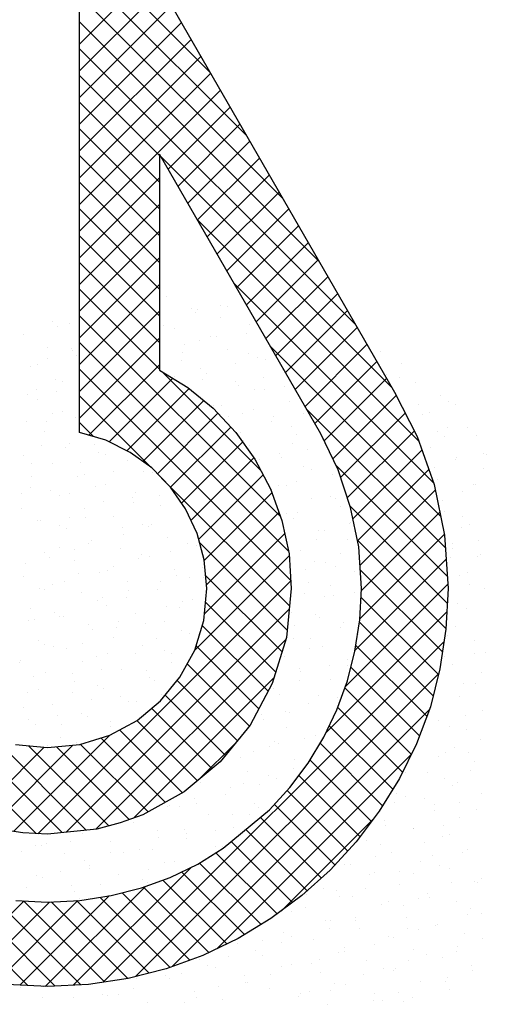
# Model space of a CAD drawing. Extents: x 0 to 118900, y 0 to 84100.
# Tile 12 of 24: x 101364 to 102069, y 1864 to 3353. Entities that reach past the tile are written whole.
import ezdxf

# ---------------------------------------------------------------- set-up
doc = ezdxf.new("R2010")
doc.units = 0
doc.header["$LTSCALE"] = 100
doc.layers.get('0').update_dxf_attribs({"linetype": 'CONTINUOUS'})
doc.layers.add('7', color=7, linetype='CONTINUOUS')
doc.layers.add('BL$4----', color=7, linetype='CONTINUOUS')
doc.styles.add('BURO-025', font='BUROFONT.shx', dxfattribs={"height": 250})
doc.styles.add('BURO-035', font='BUROFONT.shx', dxfattribs={"height": 350})
doc.styles.add('BURO-050', font='BUROFONT.shx', dxfattribs={"height": 500})

# ---------------------------------------------------------------- blocks, each defined once
blk = doc.blocks.new('KUIJPERSKLEUR')
at = {"color": 20}
for p, q in [((-172.485, 32.736), (-174.461, 34.712)), ((-171.936, 31.783), (-174.461, 34.308)), ((-174.461, 33.164), (-173.363, 34.262)), ((-174.461, 32.76), (-173.215, 34.005)), ((-171.388, 30.831), (-174.461, 33.903)), ((-174.461, 32.356), (-173.068, 33.749)), ((-170.84, 29.879), (-174.461, 33.499)), ((-174.461, 31.952), (-172.92, 33.492)), ((-174.461, 31.548), (-172.772, 33.236)), ((-170.292, 28.927), (-174.461, 33.095)), ((-174.461, 31.143), (-172.625, 32.979)), ((-174.461, 30.739), (-172.477, 32.723)), ((-173.249, 31.48), (-174.461, 32.691)), ((-174.461, 30.335), (-172.33, 32.466)), ((-173.249, 31.075), (-174.461, 32.287)), ((-173.119, 31.273), (-172.182, 32.21)), ((-173.249, 30.671), (-174.461, 31.883)), ((-172.971, 31.017), (-172.034, 31.953)), ((-172.823, 30.76), (-171.887, 31.697)), ((-173.249, 30.267), (-174.461, 31.479)), ((-169.744, 27.975), (-173.222, 31.452)), ((-172.676, 30.504), (-171.739, 31.44)), ((-174.461, 29.931), (-173.249, 31.143)), ((-172.528, 30.247), (-171.591, 31.184)), ((-173.249, 29.863), (-174.461, 31.075)), ((-172.38, 29.991), (-171.444, 30.927)), ((-174.461, 29.527), (-173.249, 30.738)), ((-173.249, 29.459), (-174.461, 30.671)), ((-172.233, 29.734), (-171.296, 30.671)), ((-169.325, 27.152), (-172.673, 30.5)), ((-172.085, 29.478), (-171.148, 30.414)), ((-174.461, 29.123), (-173.249, 30.334)), ((-173.249, 29.055), (-174.461, 30.266)), ((-171.937, 29.221), (-171.001, 30.158)), ((-174.461, 28.719), (-173.249, 29.93)), ((-173.249, 28.651), (-174.461, 29.862)), ((-171.79, 28.965), (-170.853, 29.901)), ((-171.642, 28.709), (-170.706, 29.645)), ((-174.461, 28.315), (-173.249, 29.526)), ((-169.106, 26.529), (-172.125, 29.547)), ((-173.249, 28.247), (-174.461, 29.458)), ((-171.494, 28.452), (-170.558, 29.389)), ((-174.461, 27.911), (-173.249, 29.122)), ((-171.423, 26.016), (-174.461, 29.054)), ((-171.347, 28.196), (-170.41, 29.132)), ((-171.199, 27.939), (-170.263, 28.876)), ((-174.461, 27.506), (-173.249, 28.718)), ((-171.298, 25.488), (-174.461, 28.65)), ((-171.051, 27.683), (-170.115, 28.619)), ((-168.997, 26.016), (-171.576, 28.594)), ((-174.317, 27.246), (-173.249, 28.314)), ((-170.904, 27.426), (-169.967, 28.363)), ((-171.266, 25.051), (-174.461, 28.246)), ((-171.722, 26.72), (-173.21, 28.208)), ((-174.012, 27.147), (-173.05, 28.109)), ((-170.762, 27.164), (-169.82, 28.106)), ((-173.743, 27.012), (-172.802, 27.952)), ((-173.379, 26.76), (-174.461, 27.842)), ((-173.502, 26.849), (-172.579, 27.771)), ((-170.631, 26.891), (-169.674, 27.848)), ((-173.282, 26.665), (-172.367, 27.58)), ((-168.928, 25.542), (-171.028, 27.642)), ((-170.512, 26.606), (-169.536, 27.582)), ((-174.249, 27.226), (-174.461, 27.438)), ((-173.083, 26.46), (-172.172, 27.37)), ((-170.411, 26.303), (-169.398, 27.316)), ((-172.916, 26.222), (-171.994, 27.144)), ((-170.326, 25.984), (-169.282, 27.028)), ((-172.773, 25.961), (-171.826, 26.908)), ((-168.899, 25.109), (-170.584, 26.794)), ((-170.256, 25.65), (-169.177, 26.729)), ((-171.284, 24.665), (-173.219, 26.6)), ((-172.656, 25.674), (-171.683, 26.647)), ((-172.574, 25.352), (-171.551, 26.375)), ((-170.219, 25.282), (-169.08, 26.421)), ((-172.54, 24.982), (-171.445, 26.077)), ((-168.9, 24.706), (-170.367, 26.173)), ((-170.199, 24.898), (-169.012, 26.085)), ((-172.572, 24.546), (-171.358, 25.759)), ((-168.92, 24.322), (-170.258, 25.659)), ((-170.223, 24.47), (-168.943, 25.75)), ((-171.32, 24.297), (-172.642, 25.619)), ((-172.719, 23.995), (-171.289, 25.424)), ((-170.294, 23.995), (-168.917, 25.372)), ((-168.973, 23.971), (-170.215, 25.213)), ((-174.724, 21.235), (-178.63, 25.141)), ((-175.09, 21.219), (-171.266, 25.044)), ((-171.397, 23.97), (-172.553, 25.126)), ((-170.438, 23.447), (-168.892, 24.993)), ((-175.114, 21.221), (-178.635, 24.743)), ((-169.034, 23.627), (-170.205, 24.798)), ((-174.664, 21.241), (-171.289, 24.617)), ((-171.493, 23.662), (-172.555, 24.724)), ((-170.736, 22.745), (-168.907, 24.574)), ((-171.609, 23.374), (-172.605, 24.37)), ((-169.115, 23.304), (-170.229, 24.418)), ((-174.213, 21.289), (-171.337, 24.164)), ((-174.103, 18.973), (-168.949, 24.127)), ((-171.749, 23.11), (-172.699, 24.06)), ((-169.21, 22.995), (-170.283, 24.068)), ((-171.892, 22.848), (-172.832, 23.788)), ((-169.32, 22.701), (-170.356, 23.737)), ((-173.64, 21.457), (-171.52, 23.578)), ((-173.613, 19.06), (-169.03, 23.643)), ((-172.073, 22.625), (-172.984, 23.537)), ((-169.444, 22.421), (-170.447, 23.424)), ((-172.254, 22.402), (-173.166, 23.314)), ((-172.457, 22.201), (-173.372, 23.116)), ((-173.06, 19.208), (-169.171, 23.097)), ((-169.576, 22.149), (-170.557, 23.13)), ((-172.903, 21.839), (-173.855, 22.791)), ((-172.678, 22.018), (-173.592, 22.932)), ((-169.723, 21.892), (-170.684, 22.853)), ((-174.358, 21.273), (-175.756, 22.671)), ((-175.46, 21.254), (-174.002, 22.711)), ((-173.163, 21.695), (-174.137, 22.668)), ((-176.101, 21.421), (-174.996, 22.526)), ((-175.794, 21.324), (-174.56, 22.557)), ((-174.018, 21.337), (-175.229, 22.548)), ((-173.708, 21.432), (-174.81, 22.534)), ((-173.423, 21.551), (-174.443, 22.571)), ((-172.66, 22.033), (-172.094, 22.599)), ((-169.878, 21.642), (-170.822, 22.587)), ((-172.386, 19.479), (-169.444, 22.42)), ((-170.044, 21.405), (-170.974, 22.334)), ((-170.217, 21.173), (-171.143, 22.099)), ((-170.404, 20.956), (-171.32, 21.872)), ((-170.598, 20.746), (-171.512, 21.66)), ((-170.804, 20.548), (-171.722, 21.466)), ((-171.405, 20.055), (-170.011, 21.449)), ((-171.017, 20.357), (-171.944, 21.284)), ((-171.241, 20.177), (-172.166, 21.102)), ((-171.473, 20.005), (-172.399, 20.931)), ((-174.554, 18.927), (-172.766, 20.715)), ((-171.716, 19.844), (-172.648, 20.775)), ((-175.24, 18.922), (-176.961, 20.643)), ((-171.968, 19.692), (-172.918, 20.641)), ((-174.977, 18.908), (-173.463, 20.422)), ((-172.506, 19.421), (-173.495, 20.41)), ((-172.233, 19.552), (-173.199, 20.518)), ((-174.826, 18.913), (-176.301, 20.388)), ((-174.442, 18.933), (-175.772, 20.263)), ((-175.36, 18.929), (-174.012, 20.277)), ((-172.794, 19.305), (-173.814, 20.325)), ((-176.408, 19.094), (-175.298, 20.203)), ((-176.078, 19.019), (-174.912, 20.185)), ((-175.728, 18.965), (-174.485, 20.208)), ((-174.082, 18.976), (-175.309, 20.204)), ((-173.731, 19.03), (-174.888, 20.187)), ((-173.408, 19.111), (-174.504, 20.207)), ((-173.09, 19.197), (-174.149, 20.256))]:
    blk.add_line(p, q, dxfattribs=at)
at = {"color": 161}
for p, q in [((-173.139, 29.353), (-173.139, 29.353)), ((-172.328, 29.216), (-172.328, 29.216)), ((-172.762, 29.162), (-172.762, 29.162)), ((-172.713, 29.098), (-172.713, 29.098)), ((-172.673, 29.143), (-172.673, 29.143)), ((-172.23, 29.194), (-172.23, 29.194)), ((-174.868, 28.962), (-174.868, 28.962)), ((-174.613, 28.936), (-174.613, 28.936)), ((-172.327, 29.035), (-172.327, 29.035)), ((-171.886, 28.916), (-171.886, 28.916)), ((-175.314, 28.767), (-175.314, 28.767)), ((-174.796, 28.893), (-174.796, 28.893)), ((-171.942, 28.79), (-171.942, 28.79)), ((-169.904, 28.517), (-169.904, 28.517)), ((-169.59, 28.326), (-169.59, 28.326)), ((-169.617, 28.114), (-169.617, 28.114)), ((-169.379, 28.041), (-169.379, 28.041)), ((-169.002, 27.85), (-169.002, 27.85)), ((-168.885, 27.76), (-168.885, 27.76)), ((-168.781, 27.71), (-168.781, 27.71)), ((-169.166, 27.592), (-169.166, 27.592)), ((-168.598, 27.357), (-168.598, 27.357)), ((-168.457, 27.236), (-168.457, 27.236)), ((-168.357, 26.976), (-168.357, 26.976)), ((-168.31, 26.953), (-168.31, 26.953)), ((-168.346, 26.749), (-168.346, 26.749)), ((-168.511, 26.497), (-168.511, 26.497)), ((-168.467, 26.499), (-168.467, 26.499)), ((-168.488, 20.495), (-168.488, 20.495)), ((-168.44, 20.476), (-168.44, 20.476)), ((-168.387, 20.538), (-168.387, 20.538)), ((-168.377, 20.008), (-168.377, 20.008)), ((-168.644, 19.712), (-168.644, 19.712)), ((-168.749, 19.518), (-168.749, 19.518)), ((-168.364, 19.636), (-168.364, 19.636)), ((-168.766, 19.438), (-168.766, 19.438)), ((-168.974, 19.344), (-168.974, 19.344)), ((-168.533, 19.225), (-168.533, 19.225)), ((-168.518, 19.157), (-168.518, 19.157)), ((-169.299, 18.984), (-169.299, 18.984)), ((-168.922, 18.984), (-168.922, 18.984)), ((-168.904, 19.039), (-168.904, 19.039)), ((-168.864, 18.857), (-168.864, 18.857)), ((-170.023, 18.697), (-170.023, 18.697)), ((-169.876, 18.692), (-169.876, 18.692)), ((-169.565, 18.688), (-169.565, 18.688)), ((-169.432, 18.742), (-169.432, 18.742))]:
    blk.add_line(p, q, dxfattribs=at)
at = {"color": 163}
for p, q in [((-173.183, 28.901), (-173.183, 28.901)), ((-173.029, 28.866), (-173.029, 28.866)), ((-170.366, 28.774), (-170.366, 28.774)), ((-172.868, 28.619), (-172.868, 28.619)), ((-172.651, 28.675), (-172.651, 28.675)), ((-172.482, 28.737), (-172.482, 28.737)), ((-172.386, 28.74), (-172.386, 28.74)), ((-174.937, 28.576), (-174.937, 28.576)), ((-174.58, 28.559), (-174.58, 28.559)), ((-174.565, 28.532), (-174.565, 28.532)), ((-172.896, 28.498), (-172.896, 28.498)), ((-172.217, 28.548), (-172.217, 28.548)), ((-171.904, 28.482), (-171.904, 28.482)), ((-175.09, 28.317), (-175.09, 28.317)), ((-174.951, 28.414), (-174.951, 28.414)), ((-174.502, 28.449), (-174.502, 28.449)), ((-172.918, 28.379), (-172.918, 28.379)), ((-172.098, 28.336), (-172.098, 28.336)), ((-171.775, 28.429), (-171.775, 28.429)), ((-171.655, 28.387), (-171.655, 28.387)), ((-175.204, 28.28), (-175.204, 28.28)), ((-172.637, 28.258), (-172.637, 28.258)), ((-172.541, 28.188), (-172.541, 28.188)), ((-171.398, 28.238), (-171.398, 28.238)), ((-169.821, 28.161), (-169.821, 28.161)), ((-174.827, 28.089), (-174.827, 28.089)), ((-174.72, 28.053), (-174.72, 28.053)), ((-173.023, 28.14), (-173.023, 28.14)), ((-172.608, 28.094), (-172.608, 28.094)), ((-172.106, 28.061), (-172.106, 28.061)), ((-171.673, 28.121), (-171.673, 28.121)), ((-175.246, 27.863), (-175.246, 27.863)), ((-175.106, 27.935), (-175.106, 27.935)), ((-174.803, 27.913), (-174.803, 27.913)), ((-172.059, 28.003), (-172.059, 28.003)), ((-171.811, 27.933), (-171.811, 27.933)), ((-171.665, 27.942), (-171.665, 27.942)), ((-171.367, 27.983), (-171.367, 27.983)), ((-175.093, 27.793), (-175.093, 27.793)), ((-171.288, 27.751), (-171.288, 27.751)), ((-169.329, 27.71), (-169.329, 27.71)), ((-174.875, 27.574), (-174.875, 27.574)), ((-174.716, 27.602), (-174.716, 27.602)), ((-172.43, 27.701), (-172.43, 27.701)), ((-172.321, 27.691), (-172.321, 27.691)), ((-171.996, 27.574), (-171.996, 27.574)), ((-171.828, 27.642), (-171.828, 27.642)), ((-171.08, 27.579), (-171.08, 27.579)), ((-175.261, 27.456), (-175.261, 27.456)), ((-174.959, 27.459), (-174.959, 27.459)), ((-174.515, 27.51), (-174.515, 27.51)), ((-172.213, 27.524), (-172.213, 27.524)), ((-171.554, 27.455), (-171.554, 27.455)), ((-171.524, 27.529), (-171.524, 27.529)), ((-169.269, 27.554), (-169.269, 27.554)), ((-174.983, 27.306), (-174.983, 27.306)), ((-172.033, 27.287), (-172.033, 27.287)), ((-171.249, 27.387), (-171.249, 27.387)), ((-171.177, 27.264), (-171.177, 27.264)), ((-169.042, 27.307), (-169.042, 27.307)), ((-168.892, 27.363), (-168.892, 27.363)), ((-174.606, 27.115), (-174.606, 27.115)), ((-171.982, 27.163), (-171.982, 27.163)), ((-171.236, 27.126), (-171.236, 27.126)), ((-170.792, 27.176), (-170.792, 27.176)), ((-168.935, 27.231), (-168.935, 27.231)), ((-175.03, 27.095), (-175.03, 27.095)), ((-174.672, 27.056), (-174.672, 27.056)), ((-174.228, 27.106), (-174.228, 27.106)), ((-174.171, 26.988), (-174.171, 26.988)), ((-171.885, 27.087), (-171.885, 27.087)), ((-171.444, 26.968), (-171.444, 26.968)), ((-171.018, 27.026), (-171.018, 27.026)), ((-169.158, 27.067), (-169.158, 27.067)), ((-175.313, 26.938), (-175.313, 26.938)), ((-175.181, 26.814), (-175.181, 26.814)), ((-174.872, 26.819), (-174.872, 26.819)), ((-174.451, 26.84), (-174.451, 26.84)), ((-174.066, 26.958), (-174.066, 26.958)), ((-173.729, 26.868), (-173.729, 26.868)), ((-171.746, 26.884), (-171.746, 26.884)), ((-171.404, 26.908), (-171.404, 26.908)), ((-168.781, 26.876), (-168.781, 26.876)), ((-168.754, 26.903), (-168.754, 26.903)), ((-173.94, 26.703), (-173.94, 26.703)), ((-173.487, 26.703), (-173.487, 26.703)), ((-173.352, 26.677), (-173.352, 26.677)), ((-171.067, 26.777), (-171.067, 26.777)), ((-170.949, 26.722), (-170.949, 26.722)), ((-169.09, 26.752), (-169.09, 26.752)), ((-175.184, 26.616), (-175.184, 26.616)), ((-174.495, 26.628), (-174.495, 26.628)), ((-174.384, 26.652), (-174.384, 26.652)), ((-171.173, 26.547), (-171.173, 26.547)), ((-170.632, 26.65), (-170.632, 26.65)), ((-169.048, 26.58), (-169.048, 26.58)), ((-175.203, 26.451), (-175.203, 26.451)), ((-174.894, 26.41), (-174.894, 26.41)), ((-174.22, 26.479), (-174.22, 26.479)), ((-174.06, 26.501), (-174.06, 26.501)), ((-173.619, 26.381), (-173.619, 26.381)), ((-171.902, 26.43), (-171.902, 26.43)), ((-171.559, 26.429), (-171.559, 26.429)), ((-171.458, 26.48), (-171.458, 26.48)), ((-171.333, 26.481), (-171.333, 26.481)), ((-168.671, 26.389), (-168.671, 26.389)), ((-175.338, 26.36), (-175.338, 26.36)), ((-174.762, 26.332), (-174.762, 26.332)), ((-174.606, 26.361), (-174.606, 26.361)), ((-174.097, 26.249), (-174.097, 26.249)), ((-173.653, 26.299), (-173.653, 26.299)), ((-173.642, 26.224), (-173.642, 26.224)), ((-173.256, 26.342), (-173.256, 26.342)), ((-170.956, 26.29), (-170.956, 26.29)), ((-170.661, 26.318), (-170.661, 26.318)), ((-170.594, 26.292), (-170.594, 26.292)), ((-168.976, 26.257), (-168.976, 26.257)), ((-175.339, 26.137), (-175.339, 26.137)), ((-174.385, 26.141), (-174.385, 26.141)), ((-173.242, 26.19), (-173.242, 26.19)), ((-172.856, 26.137), (-172.856, 26.137)), ((-171.328, 26.068), (-171.328, 26.068)), ((-171.171, 26.076), (-171.171, 26.076)), ((-170.521, 26.163), (-170.521, 26.163)), ((-168.937, 26.093), (-168.937, 26.093)), ((-175.092, 25.964), (-175.092, 25.964)), ((-175.05, 25.956), (-175.05, 25.956)), ((-174.606, 26.007), (-174.606, 26.007)), ((-174.375, 26), (-174.375, 26)), ((-173.95, 26.014), (-173.95, 26.014)), ((-171.223, 25.994), (-171.223, 25.994)), ((-170.364, 25.931), (-170.364, 25.931)), ((-168.666, 26.019), (-168.666, 26.019)), ((-174.761, 25.882), (-174.761, 25.882)), ((-174.651, 25.844), (-174.651, 25.844)), ((-173.809, 25.845), (-173.809, 25.845)), ((-173.508, 25.894), (-173.508, 25.894)), ((-173.411, 25.863), (-173.411, 25.863)), ((-173.365, 25.895), (-173.365, 25.895)), ((-170.846, 25.803), (-170.846, 25.803)), ((-170.749, 25.813), (-170.749, 25.813)), ((-170.374, 25.915), (-170.374, 25.915)), ((-168.689, 25.854), (-168.689, 25.854)), ((-168.56, 25.902), (-168.56, 25.902)), ((-174.274, 25.654), (-174.274, 25.654)), ((-173.796, 25.745), (-173.796, 25.745)), ((-173.131, 25.703), (-173.131, 25.703)), ((-171.327, 25.623), (-171.327, 25.623)), ((-170.883, 25.673), (-170.883, 25.673)), ((-170.411, 25.676), (-170.411, 25.676)), ((-168.435, 25.657), (-168.435, 25.657)), ((-174.982, 25.477), (-174.982, 25.477)), ((-174.763, 25.553), (-174.763, 25.553)), ((-174.53, 25.521), (-174.53, 25.521)), ((-174.319, 25.603), (-174.319, 25.603)), ((-173.839, 25.527), (-173.839, 25.527)), ((-173.078, 25.492), (-173.078, 25.492)), ((-172.832, 25.608), (-172.832, 25.608)), ((-172.696, 25.576), (-172.696, 25.576)), ((-171.112, 25.507), (-171.112, 25.507)), ((-168.827, 25.606), (-168.827, 25.606)), ((-168.821, 25.54), (-168.821, 25.54)), ((-174.915, 25.403), (-174.915, 25.403)), ((-174.541, 25.357), (-174.541, 25.357)), ((-173.566, 25.384), (-173.566, 25.384)), ((-173.522, 25.442), (-173.522, 25.442)), ((-173.398, 25.407), (-173.398, 25.407)), ((-170.904, 25.334), (-170.904, 25.334)), ((-170.518, 25.452), (-170.518, 25.452)), ((-168.845, 25.4), (-168.845, 25.4)), ((-168.45, 25.415), (-168.45, 25.415)), ((-168.401, 25.45), (-168.401, 25.45)), ((-175.272, 25.311), (-175.272, 25.311)), ((-174.031, 25.199), (-174.031, 25.199)), ((-173.951, 25.266), (-173.951, 25.266)), ((-173.021, 25.216), (-173.021, 25.216)), ((-172.601, 25.247), (-172.601, 25.247)), ((-171.04, 25.219), (-171.04, 25.219)), ((-170.735, 25.316), (-170.735, 25.316)), ((-170.596, 25.269), (-170.596, 25.269)), ((-170.3, 25.189), (-170.3, 25.189)), ((-168.59, 25.178), (-168.59, 25.178)), ((-175.306, 25.117), (-175.306, 25.117)), ((-174.684, 25.042), (-174.684, 25.042)), ((-174.475, 25.149), (-174.475, 25.149)), ((-174.164, 25.166), (-174.164, 25.166)), ((-173.729, 25.04), (-173.729, 25.04)), ((-173.234, 25.038), (-173.234, 25.038)), ((-172.987, 25.129), (-172.987, 25.129)), ((-172.79, 25.088), (-172.79, 25.088)), ((-172.586, 25.089), (-172.586, 25.089)), ((-168.716, 25.119), (-168.716, 25.119)), ((-175.07, 24.924), (-175.07, 24.924)), ((-174.985, 24.907), (-174.985, 24.907)), ((-174.871, 24.99), (-174.871, 24.99)), ((-173.72, 24.905), (-173.72, 24.905)), ((-173.287, 24.92), (-173.287, 24.92)), ((-171.002, 25.019), (-171.002, 25.019)), ((-170.673, 24.973), (-170.673, 24.973)), ((-168.558, 24.996), (-168.558, 24.996)), ((-168.339, 24.928), (-168.339, 24.928)), ((-174.43, 24.87), (-174.43, 24.87)), ((-174.188, 24.746), (-174.188, 24.746)), ((-174.106, 24.787), (-174.106, 24.787)), ((-173.744, 24.796), (-173.744, 24.796)), ((-172.91, 24.729), (-172.91, 24.729)), ((-172.756, 24.768), (-172.756, 24.768)), ((-171.059, 24.855), (-171.059, 24.855)), ((-170.752, 24.815), (-170.752, 24.815)), ((-170.625, 24.829), (-170.625, 24.829)), ((-170.308, 24.866), (-170.308, 24.866)), ((-175.196, 24.63), (-175.196, 24.63)), ((-174.053, 24.679), (-174.053, 24.679)), ((-173.142, 24.65), (-173.142, 24.65)), ((-172.947, 24.634), (-172.947, 24.634)), ((-168.745, 24.7), (-168.745, 24.7)), ((-168.606, 24.632), (-168.606, 24.632)), ((-175.225, 24.445), (-175.225, 24.445)), ((-175.141, 24.453), (-175.141, 24.453)), ((-174.839, 24.563), (-174.839, 24.563)), ((-174.761, 24.503), (-174.761, 24.503)), ((-174.697, 24.504), (-174.697, 24.504)), ((-173.618, 24.553), (-173.618, 24.553)), ((-173.177, 24.433), (-173.177, 24.433)), ((-171.262, 24.573), (-171.262, 24.573)), ((-170.891, 24.532), (-170.891, 24.532)), ((-170.828, 24.494), (-170.828, 24.494)), ((-174.32, 24.383), (-174.32, 24.383)), ((-174.261, 24.308), (-174.261, 24.308)), ((-173.9, 24.342), (-173.9, 24.342)), ((-173.875, 24.426), (-173.875, 24.426)), ((-173.456, 24.392), (-173.456, 24.392)), ((-172.911, 24.289), (-172.911, 24.289)), ((-171.213, 24.376), (-171.213, 24.376)), ((-170.514, 24.342), (-170.514, 24.342)), ((-170.465, 24.412), (-170.465, 24.412)), ((-168.78, 24.351), (-168.78, 24.351)), ((-175.085, 24.143), (-175.085, 24.143)), ((-173.943, 24.192), (-173.943, 24.192)), ((-173.296, 24.171), (-173.296, 24.171)), ((-172.8, 24.242), (-172.8, 24.242)), ((-172.659, 24.231), (-172.659, 24.231)), ((-171.222, 24.165), (-171.222, 24.165)), ((-170.975, 24.17), (-170.975, 24.17)), ((-170.249, 24.24), (-170.249, 24.24)), ((-168.9, 24.221), (-168.9, 24.221)), ((-168.495, 24.145), (-168.495, 24.145)), ((-174.994, 24.084), (-174.994, 24.084)), ((-174.854, 24.05), (-174.854, 24.05)), ((-174.65, 24.016), (-174.65, 24.016)), ((-174.41, 24.1), (-174.41, 24.1)), ((-173.508, 24.066), (-173.508, 24.066)), ((-173.169, 23.989), (-173.169, 23.989)), ((-170.983, 24.015), (-170.983, 24.015)), ((-170.781, 24.045), (-170.781, 24.045)), ((-175.352, 23.847), (-175.352, 23.847)), ((-174.209, 23.896), (-174.209, 23.896)), ((-174.03, 23.947), (-174.03, 23.947)), ((-173.613, 23.938), (-173.613, 23.938)), ((-173.066, 23.946), (-173.066, 23.946)), ((-171.368, 23.897), (-171.368, 23.897)), ((-170.404, 23.854), (-170.404, 23.854)), ((-168.936, 23.897), (-168.936, 23.897)), ((-168.493, 23.947), (-168.493, 23.947)), ((-168.321, 23.966), (-168.321, 23.966)), ((-175.364, 23.808), (-175.364, 23.808)), ((-174.415, 23.829), (-174.415, 23.829)), ((-174.123, 23.696), (-174.123, 23.696)), ((-173.832, 23.705), (-173.832, 23.705)), ((-173.451, 23.692), (-173.451, 23.692)), ((-173.066, 23.81), (-173.066, 23.81)), ((-171.131, 23.716), (-171.131, 23.716)), ((-170.687, 23.766), (-170.687, 23.766)), ((-170.404, 23.761), (-170.404, 23.761)), ((-168.826, 23.777), (-168.826, 23.777)), ((-175.149, 23.605), (-175.149, 23.605)), ((-174.975, 23.656), (-174.975, 23.656)), ((-174.566, 23.646), (-174.566, 23.646)), ((-173.397, 23.579), (-173.397, 23.579)), ((-173.325, 23.535), (-173.325, 23.535)), ((-171.137, 23.536), (-171.137, 23.536)), ((-171.112, 23.678), (-171.112, 23.678)), ((-170.67, 23.558), (-170.67, 23.558)), ((-168.385, 23.658), (-168.385, 23.658)), ((-175.076, 23.404), (-175.076, 23.404)), ((-174.54, 23.529), (-174.54, 23.529)), ((-174.184, 23.468), (-174.184, 23.468)), ((-174.099, 23.409), (-174.099, 23.409)), ((-171.641, 23.474), (-171.641, 23.474)), ((-171.523, 23.419), (-171.523, 23.419)), ((-168.649, 23.493), (-168.649, 23.493)), ((-168.476, 23.487), (-168.476, 23.487)), ((-175.241, 23.36), (-175.241, 23.36)), ((-174.57, 23.35), (-174.57, 23.35)), ((-174.279, 23.243), (-174.279, 23.243)), ((-173.835, 23.293), (-173.835, 23.293)), ((-173.22, 23.331), (-173.22, 23.331)), ((-171.436, 23.318), (-171.436, 23.318)), ((-170.843, 23.312), (-170.843, 23.312)), ((-170.559, 23.282), (-170.559, 23.282)), ((-168.716, 23.29), (-168.716, 23.29)), ((-175.303, 23.126), (-175.303, 23.126)), ((-174.864, 23.169), (-174.864, 23.169)), ((-173.722, 23.218), (-173.722, 23.218)), ((-173.606, 23.213), (-173.606, 23.213)), ((-171.001, 23.191), (-171.001, 23.191)), ((-168.361, 23.09), (-168.361, 23.09)), ((-175.232, 22.95), (-175.232, 22.95)), ((-174.789, 23.001), (-174.789, 23.001)), ((-174.429, 23.042), (-174.429, 23.042)), ((-174.339, 22.989), (-174.339, 22.989)), ((-171.797, 23.02), (-171.797, 23.02)), ((-171.703, 23.022), (-171.703, 23.022)), ((-171.678, 22.94), (-171.678, 22.94)), ((-171.353, 23.07), (-171.353, 23.07)), ((-171.292, 23.057), (-171.292, 23.057)), ((-168.63, 23.008), (-168.63, 23.008)), ((-175.131, 22.873), (-175.131, 22.873)), ((-174.725, 22.871), (-174.725, 22.871)), ((-173.991, 22.839), (-173.991, 22.839)), ((-173.988, 22.922), (-173.988, 22.922)), ((-171.326, 22.831), (-171.326, 22.831)), ((-170.713, 22.803), (-170.713, 22.803)), ((-169.04, 22.93), (-169.04, 22.93)), ((-168.871, 22.848), (-168.871, 22.848)), ((-168.605, 22.803), (-168.605, 22.803)), ((-174.754, 22.682), (-174.754, 22.682)), ((-172.033, 22.654), (-172.033, 22.654)), ((-171.066, 22.667), (-171.066, 22.667)), ((-170.891, 22.704), (-170.891, 22.704)), ((-168.4, 22.647), (-168.4, 22.647)), ((-174.945, 22.547), (-174.945, 22.547)), ((-174.501, 22.597), (-174.501, 22.597)), ((-171.592, 22.535), (-171.592, 22.535)), ((-171.509, 22.616), (-171.509, 22.616)), ((-171.447, 22.578), (-171.447, 22.578)), ((-168.785, 22.529), (-168.785, 22.529)), ((-172.019, 22.374), (-172.019, 22.374)), ((-171.832, 22.461), (-171.832, 22.461)), ((-171.215, 22.344), (-171.215, 22.344)), ((-169.027, 22.394), (-169.027, 22.394)), ((-168.929, 22.443), (-168.929, 22.443)), ((-168.584, 22.444), (-168.584, 22.444)), ((-171.222, 22.213), (-171.222, 22.213)), ((-168.495, 22.316), (-168.495, 22.316)), ((-171.923, 22.167), (-171.923, 22.167)), ((-171.601, 22.099), (-171.601, 22.099)), ((-171.482, 22.048), (-171.482, 22.048)), ((-169.537, 22.152), (-169.537, 22.152)), ((-169.196, 22.147), (-169.196, 22.147)), ((-168.94, 22.05), (-168.94, 22.05)), ((-168.554, 22.168), (-168.554, 22.168)), ((-172.624, 21.998), (-172.624, 21.998)), ((-172.175, 21.921), (-172.175, 21.921)), ((-171.987, 21.982), (-171.987, 21.982)), ((-171.732, 21.971), (-171.732, 21.971)), ((-168.819, 21.956), (-168.819, 21.956)), ((-168.74, 21.99), (-168.74, 21.99)), ((-172.72, 21.757), (-172.72, 21.757)), ((-172.247, 21.807), (-172.247, 21.807)), ((-169.673, 21.826), (-169.673, 21.826)), ((-169.527, 21.78), (-169.527, 21.78)), ((-169.25, 21.748), (-169.25, 21.748)), ((-168.384, 21.829), (-168.384, 21.829)), ((-173.129, 21.628), (-173.129, 21.628)), ((-173.106, 21.64), (-173.106, 21.64)), ((-172.955, 21.631), (-172.955, 21.631)), ((-172.685, 21.679), (-172.685, 21.679)), ((-171.812, 21.68), (-171.812, 21.68)), ((-171.756, 21.621), (-171.756, 21.621)), ((-169.693, 21.698), (-169.693, 21.698)), ((-169.086, 21.66), (-169.086, 21.66)), ((-168.709, 21.689), (-168.709, 21.689)), ((-172.514, 21.511), (-172.514, 21.511)), ((-172.142, 21.503), (-172.142, 21.503)), ((-171.888, 21.517), (-171.888, 21.517)), ((-169.095, 21.571), (-169.095, 21.571)), ((-168.708, 21.469), (-168.708, 21.469)), ((-168.452, 21.587), (-168.452, 21.587)), ((-173.639, 21.386), (-173.639, 21.386)), ((-172.137, 21.32), (-172.137, 21.32)), ((-169.851, 21.419), (-169.851, 21.419)), ((-169.828, 21.347), (-169.828, 21.347)), ((-168.962, 21.345), (-168.962, 21.345)), ((-174.422, 21.221), (-174.422, 21.221)), ((-173.28, 21.27), (-173.28, 21.27)), ((-173.261, 21.161), (-173.261, 21.161)), ((-172.875, 21.278), (-172.875, 21.278)), ((-172.841, 21.225), (-172.841, 21.225)), ((-172.398, 21.275), (-172.398, 21.275)), ((-169.416, 21.293), (-169.416, 21.293)), ((-169.406, 21.294), (-169.406, 21.294)), ((-168.975, 21.173), (-168.975, 21.173)), ((-168.864, 21.21), (-168.864, 21.21)), ((-175.13, 21.044), (-175.13, 21.044)), ((-175.036, 21.044), (-175.036, 21.044)), ((-174.958, 21.073), (-174.958, 21.073)), ((-174.592, 21.094), (-174.592, 21.094)), ((-173.988, 21.094), (-173.988, 21.094)), ((-172.845, 21.143), (-172.845, 21.143)), ((-172.403, 21.024), (-172.403, 21.024)), ((-172.296, 21.024), (-172.296, 21.024)), ((-170.118, 21.123), (-170.118, 21.123)), ((-169.916, 21.052), (-169.916, 21.052)), ((-169.249, 21.092), (-169.249, 21.092)), ((-175.344, 20.955), (-175.344, 20.955)), ((-174.689, 20.924), (-174.689, 20.924)), ((-173.994, 20.936), (-173.994, 20.936)), ((-173.795, 20.932), (-173.795, 20.932)), ((-173.546, 20.974), (-173.546, 20.974)), ((-173.351, 20.983), (-173.351, 20.983)), ((-170.36, 21.002), (-170.36, 21.002)), ((-169.983, 20.868), (-169.983, 20.868)), ((-169.741, 20.932), (-169.741, 20.932)), ((-169.119, 20.891), (-169.119, 20.891)), ((-168.675, 20.941), (-168.675, 20.941)), ((-168.598, 20.982), (-168.598, 20.982)), ((-174.379, 20.818), (-174.379, 20.818)), ((-174.312, 20.734), (-174.312, 20.734)), ((-173.169, 20.783), (-173.169, 20.783)), ((-173.03, 20.799), (-173.03, 20.799)), ((-172.554, 20.821), (-172.554, 20.821)), ((-170.449, 20.756), (-170.449, 20.756)), ((-170.368, 20.75), (-170.368, 20.75)), ((-169.306, 20.806), (-169.306, 20.806)), ((-169.018, 20.731), (-169.018, 20.731)), ((-175.113, 20.594), (-175.113, 20.594)), ((-175.02, 20.557), (-175.02, 20.557)), ((-174.748, 20.64), (-174.748, 20.64)), ((-174.305, 20.69), (-174.305, 20.69)), ((-173.877, 20.607), (-173.877, 20.607)), ((-173.415, 20.682), (-173.415, 20.682)), ((-173.064, 20.579), (-173.064, 20.579)), ((-170.072, 20.599), (-170.072, 20.599)), ((-170.007, 20.636), (-170.007, 20.636)), ((-169.628, 20.649), (-169.628, 20.649)), ((-169.404, 20.613), (-169.404, 20.613)), ((-168.865, 20.686), (-168.865, 20.686)), ((-174.578, 20.437), (-174.578, 20.437)), ((-174.149, 20.457), (-174.149, 20.457)), ((-173.507, 20.529), (-173.507, 20.529)), ((-173.436, 20.487), (-173.436, 20.487)), ((-169.63, 20.445), (-169.63, 20.445)), ((-168.831, 20.487), (-168.831, 20.487)), ((-175.258, 20.398), (-175.258, 20.398)), ((-174.534, 20.34), (-174.534, 20.34)), ((-174.017, 20.287), (-174.017, 20.287)), ((-171.026, 20.306), (-171.026, 20.306)), ((-170.773, 20.396), (-170.773, 20.396)), ((-170.582, 20.357), (-170.582, 20.357)), ((-170.523, 20.271), (-170.523, 20.271)), ((-170.338, 20.269), (-170.338, 20.269)), ((-170.137, 20.389), (-170.137, 20.389)), ((-169.195, 20.319), (-169.195, 20.319)), ((-174.461, 20.237), (-174.461, 20.237)), ((-174.201, 20.246), (-174.201, 20.246)), ((-169.897, 20.149), (-169.897, 20.149)), ((-169.785, 20.195), (-169.785, 20.195)), ((-169.559, 20.134), (-169.559, 20.134)), ((-169.341, 20.245), (-169.341, 20.245)), ((-169.173, 20.252), (-169.173, 20.252)), ((-168.754, 20.199), (-168.754, 20.199)), ((-171.535, 20.064), (-171.535, 20.064)), ((-171.256, 20.047), (-171.256, 20.047)), ((-171.04, 20.099), (-171.04, 20.099)), ((-168.595, 19.997), (-168.595, 19.997)), ((-168.544, 20.084), (-168.544, 20.084)), ((-170.738, 19.903), (-170.738, 19.903)), ((-170.663, 19.909), (-170.663, 19.909)), ((-170.294, 19.953), (-170.294, 19.953)), ((-170.292, 19.91), (-170.292, 19.91)), ((-169.52, 19.958), (-169.52, 19.958)), ((-169.085, 19.831), (-169.085, 19.831)), ((-169.053, 19.842), (-169.053, 19.842)), ((-171.37, 19.732), (-171.37, 19.732)), ((-170.678, 19.792), (-170.678, 19.792)), ((-170.228, 19.782), (-170.228, 19.782)), ((-169.786, 19.662), (-169.786, 19.662)), ((-169.497, 19.791), (-169.497, 19.791)), ((-169.328, 19.773), (-169.328, 19.773)), ((-172.072, 19.563), (-172.072, 19.563)), ((-171.692, 19.61), (-171.692, 19.61)), ((-171.411, 19.568), (-171.411, 19.568)), ((-171.248, 19.661), (-171.248, 19.661)), ((-170.929, 19.612), (-170.929, 19.612)), ((-170.007, 19.549), (-170.007, 19.549)), ((-169.713, 19.655), (-169.713, 19.655)), ((-172.201, 19.368), (-172.201, 19.368)), ((-171.796, 19.45), (-171.796, 19.45)), ((-171.695, 19.372), (-171.695, 19.372)), ((-170.552, 19.421), (-170.552, 19.421)), ((-170.451, 19.499), (-170.451, 19.499)), ((-170.447, 19.431), (-170.447, 19.431)), ((-169.409, 19.471), (-169.409, 19.471)), ((-169.21, 19.388), (-169.21, 19.388)), ((-173.98, 19.272), (-173.98, 19.272)), ((-172.645, 19.318), (-172.645, 19.318)), ((-172.53, 19.226), (-172.53, 19.226)), ((-171.26, 19.245), (-171.26, 19.245)), ((-170.96, 19.257), (-170.96, 19.257)), ((-170.832, 19.313), (-170.832, 19.313)), ((-170.117, 19.295), (-170.117, 19.295)), ((-169.483, 19.294), (-169.483, 19.294)), ((-173.155, 19.076), (-173.155, 19.076)), ((-172.915, 19.108), (-172.915, 19.108)), ((-172.403, 19.195), (-172.403, 19.195)), ((-171.961, 19.076), (-171.961, 19.076)), ((-171.566, 19.089), (-171.566, 19.089)), ((-171.404, 19.207), (-171.404, 19.207)), ((-170.819, 19.125), (-170.819, 19.125)), ((-170.163, 19.096), (-170.163, 19.096)), ((-169.868, 19.176), (-169.868, 19.176)), ((-169.719, 19.146), (-169.719, 19.146)), ((-169.676, 19.175), (-169.676, 19.175)), ((-173.599, 19.026), (-173.599, 19.026)), ((-173.104, 19.026), (-173.104, 19.026)), ((-171.951, 18.971), (-171.951, 18.971)), ((-171.914, 18.965), (-171.914, 18.965)), ((-170.601, 18.952), (-170.601, 18.952)), ((-170.442, 18.934), (-170.442, 18.934)), ((-175.349, 18.895), (-175.349, 18.895)), ((-174.998, 18.903), (-174.998, 18.903)), ((-174.108, 18.784), (-174.108, 18.784)), ((-173.87, 18.785), (-173.87, 18.785)), ((-173.649, 18.884), (-173.649, 18.884)), ((-172.727, 18.835), (-172.727, 18.835)), ((-172.358, 18.915), (-172.358, 18.915)), ((-171.584, 18.885), (-171.584, 18.885)), ((-171.117, 18.803), (-171.117, 18.803)), ((-170.987, 18.834), (-170.987, 18.834)), ((-170.673, 18.854), (-170.673, 18.854)), ((-170.007, 18.808), (-170.007, 18.808)), ((-169.637, 18.815), (-169.637, 18.815)), ((-175.013, 18.736), (-175.013, 18.736)), ((-174.552, 18.734), (-174.552, 18.734)), ((-174.034, 18.766), (-174.034, 18.766)), ((-173.435, 18.659), (-173.435, 18.659)), ((-172.867, 18.673), (-172.867, 18.673)), ((-172.685, 18.747), (-172.685, 18.747)), ((-172.292, 18.708), (-172.292, 18.708)), ((-171.149, 18.758), (-171.149, 18.758)), ((-170.708, 18.638), (-170.708, 18.638))]:
    blk.add_line(p, q, dxfattribs=at)
at = {"layer": '7', "color": 20, "linetype": 'CONTINUOUS'}
for p, q in [((-174.461, 36.169), (-169.7, 27.898)), ((-174.461, 27.289), (-174.461, 36.169)), ((-170.813, 27.269), (-173.249, 31.5)), ((-173.249, 31.5), (-173.249, 28.232)), ((-173.249, 28.232), (-172.824, 27.97)), ((-172.824, 27.97), (-172.437, 27.655)), ((-169.7, 27.898), (-169.353, 27.23)), ((-172.437, 27.655), (-172.097, 27.289)), ((-174.061, 27.171), (-174.461, 27.289)), ((-172.097, 27.289), (-171.808, 26.883)), ((-170.551, 26.726), (-170.813, 27.269)), ((-173.694, 26.987), (-174.061, 27.171)), ((-169.353, 27.23), (-169.097, 26.503)), ((-173.367, 26.752), (-173.694, 26.987)), ((-171.808, 26.883), (-171.573, 26.438)), ((-173.085, 26.464), (-173.367, 26.752)), ((-170.361, 26.156), (-170.551, 26.726)), ((-172.856, 26.136), (-173.085, 26.464)), ((-171.573, 26.438), (-171.403, 25.959)), ((-169.097, 26.503), (-168.94, 25.737)), ((-172.68, 25.763), (-172.856, 26.136)), ((-170.237, 25.56), (-170.361, 26.156)), ((-171.403, 25.959), (-171.291, 25.455)), ((-172.575, 25.364), (-172.68, 25.763)), ((-168.94, 25.737), (-168.888, 24.931)), ((-170.198, 24.931), (-170.237, 25.56)), ((-172.536, 24.931), (-172.575, 25.364)), ((-171.291, 25.455), (-171.259, 24.931)), ((-172.581, 24.447), (-172.536, 24.931)), ((-171.259, 24.931), (-171.33, 24.185)), ((-170.224, 24.453), (-170.198, 24.931)), ((-168.888, 24.931), (-168.921, 24.316)), ((-172.719, 23.995), (-172.581, 24.447)), ((-170.296, 23.982), (-170.224, 24.453)), ((-168.921, 24.316), (-169.012, 23.713)), ((-171.33, 24.185), (-171.547, 23.491)), ((-172.941, 23.589), (-172.719, 23.995)), ((-170.407, 23.53), (-170.296, 23.982)), ((-169.012, 23.713), (-169.156, 23.137)), ((-173.236, 23.229), (-172.941, 23.589)), ((-171.547, 23.491), (-171.881, 22.862)), ((-170.571, 23.091), (-170.407, 23.53)), ((-173.59, 22.934), (-173.236, 23.229)), ((-170.767, 22.678), (-170.571, 23.091)), ((-169.156, 23.137), (-169.366, 22.58)), ((-174.002, 22.711), (-173.59, 22.934)), ((-171.881, 22.862), (-172.332, 22.305)), ((-174.454, 22.567), (-174.002, 22.711)), ((-171.003, 22.286), (-170.767, 22.678)), ((-175.43, 22.567), (-174.945, 22.522)), ((-174.945, 22.522), (-174.454, 22.567)), ((-169.366, 22.58), (-169.621, 22.056)), ((-172.332, 22.305), (-172.876, 21.854)), ((-171.278, 21.919), (-171.003, 22.286)), ((-169.621, 22.056), (-169.929, 21.559)), ((-171.586, 21.579), (-171.278, 21.919)), ((-172.876, 21.854), (-173.505, 21.506)), ((-173.505, 21.506), (-173.845, 21.382)), ((-172.287, 21.002), (-171.586, 21.579)), ((-169.929, 21.559), (-170.276, 21.094)), ((-173.845, 21.382), (-174.199, 21.29)), ((-175.319, 21.231), (-175.685, 21.29)), ((-174.945, 21.212), (-175.319, 21.231)), ((-174.199, 21.29), (-174.945, 21.212)), ((-170.276, 21.094), (-170.669, 20.668)), ((-172.673, 20.76), (-172.287, 21.002)), ((-173.092, 20.557), (-172.673, 20.76)), ((-173.524, 20.4), (-173.092, 20.557)), ((-170.669, 20.668), (-171.101, 20.282)), ((-174.454, 20.21), (-173.983, 20.282)), ((-173.983, 20.282), (-173.524, 20.4)), ((-171.101, 20.282), (-171.566, 19.935)), ((-175.423, 20.21), (-174.945, 20.184)), ((-174.945, 20.184), (-174.454, 20.21)), ((-171.566, 19.935), (-172.064, 19.634)), ((-172.064, 19.634), (-172.594, 19.378)), ((-172.594, 19.378), (-173.151, 19.175)), ((-173.151, 19.175), (-173.727, 19.031)), ((-174.945, 18.907), (-175.561, 18.939)), ((-174.323, 18.939), (-174.945, 18.907)), ((-173.727, 19.031), (-174.323, 18.939))]:
    blk.add_line(p, q, dxfattribs=at)
at = {"color": 150, "style": 'BURO-025'}
for tag, p in [('TKSCHAAL', (-167, 67)), ('TKBLADNR', (-124, 67)), ('TKDATCREAT', (-81, 67)), ('TKDATA', (-30, 67)), ('TKINIT', (-30, 58)), ('PRPRLEID', (-30, 49)), ('PRGRLEID', (-30, 40))]:
    blk.add_attdef(tag, p, '', height=2.5, dxfattribs=at)
at = {"color": 3, "style": 'BURO-035'}
for tag, p in [('PROMSCHR', (-177, 55)), ('TK1OMSCHR', (-177, 42))]:
    blk.add_attdef(tag, p, '', height=3.5, dxfattribs=at)
at = {"color": 1, "style": 'BURO-025'}
blk.add_attdef('TKFILE', (-4, 40), '', height=2.5, rotation=90, dxfattribs=at)
blk.add_attdef('PRNAAM', (-30, 31.5), '', height=2.5, dxfattribs=at)
at = {"color": 4, "style": 'BURO-050'}
blk.add_attdef('TKTEKNR', (-48, 19), '', height=5, dxfattribs=at)

msp = doc.modelspace()

# ---------------------------------------------------------------- block references
at = {"layer": 'BL$4----', "xscale": 100, "yscale": 100, "zscale": 100}
msp.add_blockref('KUIJPERSKLEUR', (118900, 0), dxfattribs=at)

doc.saveas('drawing.dxf')
